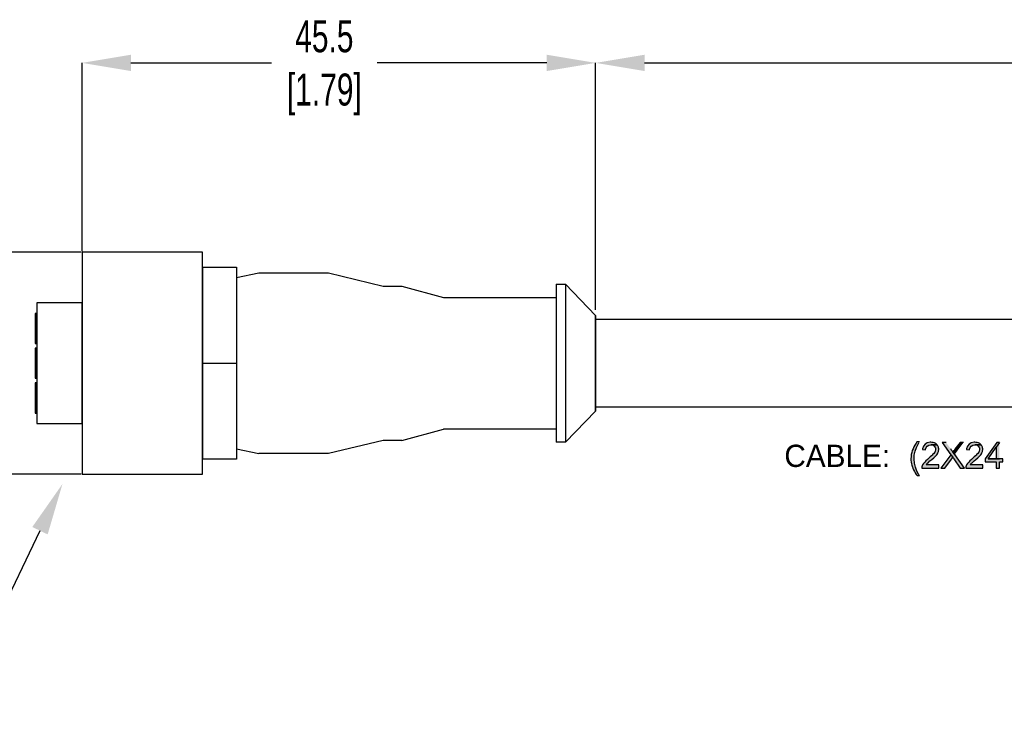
# Model space of a CAD drawing. Header units: millimetres. Extents: x 0 to 279, y 0 to 216.
# Tile 4 of 10: x 89 to 156, y 99 to 147. Entities that reach past the tile are written whole.
import ezdxf
from ezdxf import colors
from ezdxf.entities.mleader import LeaderData, LeaderLine
from ezdxf.math import Vec2, Vec3

# ---------------------------------------------------------------- set-up
doc = ezdxf.new("R2010")
doc.units = ezdxf.units.MM
doc.header["$PDSIZE"] = -1
doc.layers.add('DIMENSIONS', color=140, linetype='Continuous', lineweight=25)
doc.styles.add('SLDTEXTSTYLE0', font='TXT', dxfattribs={"width": 0.7})
doc.dimstyles.new('SLDDIMSTYLE1', dxfattribs={"dimtxt": 2.158008, "dimasz": 3.302, "dimexe": 0, "dimexo": 0.0625, "dimgap": 0.539502, "dimtad": 0, "dimtih": 1, "dimtoh": 1, "dimrnd": 1e-09, "dimzin": 12, "dimdsep": 46, "dimtxsty": 'SLDTEXTSTYLE0', "dimsah": 1, "dimcen": 0.09, "dimadec": 0, "dimazin": 3, "dimtfac": 1, "dimtofl": 0, "dimtmove": 0, "dimatfit": 3, "dimfxl": 0, "dimfrac": 2, "dimtolj": 1, "dimtzin": 12, "dimarcsym": 0})
doc.dimstyles.new('SLDDIMSTYLE3', dxfattribs={"dimtxt": 2.158008, "dimasz": 3.302, "dimexe": 0, "dimexo": 0.0625, "dimgap": 0.539502, "dimtad": 0, "dimtih": 1, "dimtoh": 1, "dimrnd": 1e-09, "dimzin": 4, "dimdsep": 46, "dimtxsty": 'SLDTEXTSTYLE0', "dimsah": 1, "dimcen": 0.09, "dimadec": 0, "dimazin": 1, "dimtfac": 1, "dimtofl": 0, "dimtmove": 0, "dimatfit": 3, "dimfxl": 0, "dimfrac": 2, "dimtolj": 1, "dimtzin": 12, "dimarcsym": 0})

# ---------------------------------------------------------------- blocks, each defined once
blk = doc.blocks.new('*D20')
at = {"layer": 'Defpoints', "color": 0}
for p in [(93.705, 130.946), (86.313, 115.96), (93.705, 115.96)]:
    blk.add_point(p, dxfattribs=at)
at = {"layer": 'DIMENSIONS', "color": 0, "lineweight": -2}
for p, q in [((93.642, 130.946), (86.313, 130.946)), ((86.313, 127.644), (86.313, 119.262)), ((93.642, 115.96), (86.313, 115.96)), ((86.313, 115.96), (86.313, 107.999)), ((86.313, 107.999), (83.011, 107.999))]:
    blk.add_line(p, q, dxfattribs=at)
at = {"layer": 'DIMENSIONS', "color": 0}
for points in [[(85.762, 127.644), (86.863, 127.644), (86.313, 130.946)], [(85.762, 119.262), (86.863, 119.262), (86.313, 115.96)]]:
    blk.add_solid(points, dxfattribs=at)
at = {"layer": 'DIMENSIONS', "color": 0, "insert": (79.324, 110.876), "char_height": 2.15801, "attachment_point": 2, "style": 'SLDTEXTSTYLE0'}
blk.add_mtext('\\A1;%%C14.3\\P[0.56]', dxfattribs=at)
blk = doc.blocks.new('*D22')
at = {"layer": 'Defpoints', "color": 0}
for p in [(93.705, 143.722), (93.705, 130.946), (128.364, 126.985)]:
    blk.add_point(p, dxfattribs=at)
at = {"layer": 'DIMENSIONS', "color": 0, "lineweight": -2}
for p, q in [((93.705, 131.009), (93.705, 143.722)), ((97.007, 143.722), (106.496, 143.722)), ((125.062, 143.722), (113.618, 143.722)), ((128.364, 127.048), (128.364, 143.722))]:
    blk.add_line(p, q, dxfattribs=at)
at = {"layer": 'DIMENSIONS', "color": 0}
for points in [[(97.007, 144.272), (97.007, 143.171), (93.705, 143.722)], [(125.062, 144.272), (125.062, 143.171), (128.364, 143.722)]]:
    blk.add_solid(points, dxfattribs=at)
at = {"layer": 'DIMENSIONS', "color": 0, "insert": (110.057, 146.599), "char_height": 2.158, "attachment_point": 2, "style": 'SLDTEXTSTYLE0'}
blk.add_mtext('\\A1;45.5\\P[1.79]', dxfattribs=at)
blk = doc.blocks.new('*D23')
at = {"layer": 'Defpoints', "color": 0}
for p in [(224.724, 143.722), (128.364, 127.038), (224.724, 126.431)]:
    blk.add_point(p, dxfattribs=at)
at = {"layer": 'DIMENSIONS', "color": 0, "lineweight": -2}
for p, q in [((128.364, 127.101), (128.364, 143.722)), ((131.666, 143.722), (176.485, 143.722)), ((221.422, 143.722), (188.642, 143.722)), ((224.724, 126.493), (224.724, 143.722))]:
    blk.add_line(p, q, dxfattribs=at)
at = {"layer": 'DIMENSIONS', "color": 0}
for points in [[(131.666, 144.272), (131.666, 143.171), (128.364, 143.722)], [(221.422, 144.272), (221.422, 143.171), (224.724, 143.722)]]:
    blk.add_solid(points, dxfattribs=at)
at = {"layer": 'DIMENSIONS', "color": 0, "insert": (182.564, 146.599), "char_height": 2.158, "attachment_point": 2, "style": 'SLDTEXTSTYLE0'}
blk.add_mtext('\\A1;10.0M\\P[32.8 FT]', dxfattribs=at)

msp = doc.modelspace()

# ---------------------------------------------------------------- hatches: boundary and pattern name
h = msp.add_hatch(color=256)
edge = h.paths.add_edge_path()
edge.add_spline(control_points=[(150.219, 118.136), (150.219, 118.136), (150.054, 118.136), (150.054, 118.136), (150.054, 118.136), (149.994, 118.046), (149.994, 118.046), (149.775, 117.712), (149.644, 117.418), (149.649, 117.011), (149.649, 117.011), (149.649, 116.906), (149.649, 116.906), (149.666, 116.715), (149.687, 116.622), (149.754, 116.441), (149.754, 116.441), (149.769, 116.396), (149.769, 116.396), (149.769, 116.396), (149.769, 116.366), (149.769, 116.366), (149.851, 116.209), (149.907, 116.097), (150.009, 115.946), (150.009, 115.946), (150.039, 115.901), (150.039, 115.901), (150.039, 115.901), (150.069, 115.871), (150.069, 115.871), (150.069, 115.871), (150.219, 115.871), (150.219, 115.871), (150.219, 115.871), (150.189, 115.916), (150.189, 115.916), (149.79, 116.59), (149.733, 117.351), (150.159, 118.031), (150.159, 118.031), (150.189, 118.091), (150.189, 118.091)], knot_values=[0, 0, 0, 0, 1, 1, 1, 2, 2, 2, 3, 3, 3, 4, 4, 4, 5, 5, 5, 6, 6, 6, 7, 7, 7, 8, 8, 8, 9, 9, 9, 10, 10, 10, 11, 11, 11, 12, 12, 12, 13, 13, 13, 14, 14, 14, 14], degree=3, periodic=0)
edge.add_line((150.189, 118.091), (150.219, 118.136))
h = msp.add_hatch(color=256)
edge = h.paths.add_edge_path()
edge.add_spline(control_points=[(151.419, 117.941), (151.419, 117.941), (150.984, 117.941), (150.984, 117.941), (150.984, 117.941), (151.059, 117.941), (151.059, 117.941), (151.059, 117.941), (151.149, 117.911), (151.149, 117.911), (151.149, 117.911), (151.209, 117.851), (151.209, 117.851), (151.209, 117.851), (151.224, 117.851), (151.224, 117.851), (151.224, 117.851), (151.254, 117.821), (151.254, 117.821), (151.254, 117.821), (151.269, 117.776), (151.269, 117.776), (151.269, 117.776), (151.299, 117.731), (151.299, 117.731), (151.299, 117.731), (151.299, 117.611), (151.299, 117.611), (151.3, 117.493), (151.222, 117.379), (151.134, 117.311), (151.134, 117.311), (151.074, 117.251), (151.074, 117.251), (151.074, 117.251), (151.044, 117.206), (151.044, 117.206), (150.805, 116.992), (150.486, 116.784), (150.384, 116.471), (150.384, 116.471), (150.384, 116.381), (150.384, 116.381), (150.384, 116.381), (151.524, 116.381), (151.524, 116.381), (151.524, 116.381), (151.524, 116.591), (151.524, 116.591), (151.524, 116.591), (150.684, 116.591), (150.684, 116.591), (150.684, 116.591), (150.699, 116.621), (150.699, 116.621), (150.699, 116.621), (150.729, 116.666), (150.729, 116.666), (150.729, 116.666), (150.774, 116.696), (150.774, 116.696), (150.774, 116.696), (150.774, 116.711), (150.774, 116.711), (150.774, 116.711), (150.804, 116.741), (150.804, 116.741), (150.98, 116.901), (151.14, 117.018), (151.314, 117.191), (151.314, 117.191), (151.344, 117.221), (151.344, 117.221), (151.344, 117.221), (151.359, 117.236), (151.359, 117.236), (151.359, 117.236), (151.389, 117.281), (151.389, 117.281), (151.48, 117.358), (151.44, 117.398), (151.494, 117.446), (151.494, 117.446), (151.509, 117.491), (151.509, 117.491), (151.509, 117.491), (151.509, 117.551), (151.509, 117.551), (151.547, 117.628), (151.51, 117.712), (151.509, 117.791), (151.509, 117.791), (151.494, 117.836), (151.494, 117.836), (151.494, 117.836), (151.464, 117.866), (151.464, 117.866), (151.464, 117.866), (151.449, 117.911), (151.449, 117.911)], knot_values=[0, 0, 0, 0, 1, 1, 1, 2, 2, 2, 3, 3, 3, 4, 4, 4, 5, 5, 5, 6, 6, 6, 7, 7, 7, 8, 8, 8, 9, 9, 9, 10, 10, 10, 11, 11, 11, 12, 12, 12, 13, 13, 13, 14, 14, 14, 15, 15, 15, 16, 16, 16, 17, 17, 17, 18, 18, 18, 19, 19, 19, 20, 20, 20, 21, 21, 21, 22, 22, 22, 23, 23, 23, 24, 24, 24, 25, 25, 25, 26, 26, 26, 27, 27, 27, 28, 28, 28, 29, 29, 29, 30, 30, 30, 31, 31, 31, 32, 32, 32, 33, 33, 33, 33], degree=3, periodic=0)
edge.add_line((151.449, 117.911), (151.419, 117.941))
h = msp.add_hatch(color=256)
edge = h.paths.add_edge_path()
edge.add_spline(control_points=[(150.984, 118.121), (150.984, 118.121), (150.939, 118.121), (150.939, 118.121), (150.656, 118.098), (150.479, 117.955), (150.429, 117.671), (150.429, 117.671), (150.429, 117.626), (150.429, 117.626), (150.429, 117.626), (150.639, 117.596), (150.639, 117.596), (150.639, 117.596), (150.639, 117.641), (150.639, 117.641), (150.677, 117.846), (150.771, 117.929), (150.984, 117.941), (150.984, 117.941), (151.419, 117.941), (151.419, 117.941), (151.419, 117.941), (151.374, 117.986), (151.374, 117.986), (151.325, 118.044), (151.163, 118.113), (151.089, 118.106), (151.089, 118.106), (151.044, 118.121), (151.044, 118.121)], knot_values=[0, 0, 0, 0, 1, 1, 1, 2, 2, 2, 3, 3, 3, 4, 4, 4, 5, 5, 5, 6, 6, 6, 7, 7, 7, 8, 8, 8, 9, 9, 9, 10, 10, 10, 10], degree=3, periodic=0)
edge.add_line((151.044, 118.121), (150.984, 118.121))
for points in [[(152.019, 118.106), (151.749, 118.106), (152.334, 117.281), (152.469, 117.116), (152.484, 117.071), (152.514, 117.041), (152.544, 116.996), (152.979, 116.381), (153.264, 116.381), (152.604, 117.296), (152.469, 117.461), (152.454, 117.491), (152.424, 117.536), (152.409, 117.566), (152.364, 117.611), (152.334, 117.671)], [(153.204, 118.106), (152.964, 118.106), (152.619, 117.656), (152.559, 117.566), (152.529, 117.536), (152.499, 117.491), (152.469, 117.461), (152.604, 117.296)], [(155.619, 118.106), (155.454, 118.106), (154.659, 116.996), (154.659, 116.801), (155.409, 116.801), (155.409, 116.381), (155.619, 116.381), (155.619, 116.801), (155.859, 116.801), (155.859, 116.996), (154.869, 116.996), (155.409, 117.776)], [(155.619, 118.106), (155.409, 117.776), (155.409, 116.996), (154.869, 116.996), (155.619, 116.996)], [(152.334, 117.281), (151.674, 116.381), (151.944, 116.381), (152.379, 116.981), (152.379, 116.996), (152.409, 117.026), (152.424, 117.056), (152.469, 117.116)]]:
    msp.add_hatch(color=256).paths.add_polyline_path(points)
h = msp.add_hatch(color=256)
edge = h.paths.add_edge_path()
edge.add_spline(control_points=[(154.389, 117.941), (154.389, 117.941), (153.954, 117.941), (153.954, 117.941), (153.954, 117.941), (154.029, 117.941), (154.029, 117.941), (154.029, 117.941), (154.119, 117.911), (154.119, 117.911), (154.119, 117.911), (154.179, 117.851), (154.179, 117.851), (154.179, 117.851), (154.194, 117.851), (154.194, 117.851), (154.194, 117.851), (154.224, 117.821), (154.224, 117.821), (154.224, 117.821), (154.239, 117.776), (154.239, 117.776), (154.239, 117.776), (154.269, 117.731), (154.269, 117.731), (154.269, 117.731), (154.269, 117.611), (154.269, 117.611), (154.27, 117.493), (154.192, 117.379), (154.104, 117.311), (154.104, 117.311), (154.044, 117.251), (154.044, 117.251), (154.044, 117.251), (154.014, 117.206), (154.014, 117.206), (153.775, 116.992), (153.456, 116.784), (153.354, 116.471), (153.354, 116.471), (153.354, 116.381), (153.354, 116.381), (153.354, 116.381), (154.494, 116.381), (154.494, 116.381), (154.494, 116.381), (154.494, 116.591), (154.494, 116.591), (154.494, 116.591), (153.654, 116.591), (153.654, 116.591), (153.654, 116.591), (153.669, 116.621), (153.669, 116.621), (153.669, 116.621), (153.699, 116.666), (153.699, 116.666), (153.699, 116.666), (153.744, 116.696), (153.744, 116.696), (153.744, 116.696), (153.744, 116.711), (153.744, 116.711), (153.744, 116.711), (153.774, 116.741), (153.774, 116.741), (153.95, 116.901), (154.11, 117.018), (154.284, 117.191), (154.284, 117.191), (154.314, 117.221), (154.314, 117.221), (154.314, 117.221), (154.329, 117.236), (154.329, 117.236), (154.329, 117.236), (154.359, 117.281), (154.359, 117.281), (154.45, 117.358), (154.41, 117.398), (154.464, 117.446), (154.464, 117.446), (154.479, 117.491), (154.479, 117.491), (154.479, 117.491), (154.479, 117.551), (154.479, 117.551), (154.517, 117.628), (154.48, 117.712), (154.479, 117.791), (154.479, 117.791), (154.464, 117.836), (154.464, 117.836), (154.464, 117.836), (154.434, 117.866), (154.434, 117.866), (154.434, 117.866), (154.419, 117.911), (154.419, 117.911)], knot_values=[0, 0, 0, 0, 1, 1, 1, 2, 2, 2, 3, 3, 3, 4, 4, 4, 5, 5, 5, 6, 6, 6, 7, 7, 7, 8, 8, 8, 9, 9, 9, 10, 10, 10, 11, 11, 11, 12, 12, 12, 13, 13, 13, 14, 14, 14, 15, 15, 15, 16, 16, 16, 17, 17, 17, 18, 18, 18, 19, 19, 19, 20, 20, 20, 21, 21, 21, 22, 22, 22, 23, 23, 23, 24, 24, 24, 25, 25, 25, 26, 26, 26, 27, 27, 27, 28, 28, 28, 29, 29, 29, 30, 30, 30, 31, 31, 31, 32, 32, 32, 33, 33, 33, 33], degree=3, periodic=0)
edge.add_line((154.419, 117.911), (154.389, 117.941))
h = msp.add_hatch(color=256)
edge = h.paths.add_edge_path()
edge.add_spline(control_points=[(153.954, 118.121), (153.954, 118.121), (153.909, 118.121), (153.909, 118.121), (153.626, 118.098), (153.449, 117.955), (153.399, 117.671), (153.399, 117.671), (153.399, 117.626), (153.399, 117.626), (153.399, 117.626), (153.609, 117.596), (153.609, 117.596), (153.609, 117.596), (153.609, 117.641), (153.609, 117.641), (153.647, 117.846), (153.741, 117.929), (153.954, 117.941), (153.954, 117.941), (154.389, 117.941), (154.389, 117.941), (154.389, 117.941), (154.344, 117.986), (154.344, 117.986), (154.295, 118.044), (154.133, 118.113), (154.059, 118.106), (154.059, 118.106), (154.014, 118.121), (154.014, 118.121)], knot_values=[0, 0, 0, 0, 1, 1, 1, 2, 2, 2, 3, 3, 3, 4, 4, 4, 5, 5, 5, 6, 6, 6, 7, 7, 7, 8, 8, 8, 9, 9, 9, 10, 10, 10, 10], degree=3, periodic=0)
edge.add_line((154.014, 118.121), (153.954, 118.121))

# ---------------------------------------------------------------- linework, layer by layer
at = {"color": 7}
for p, q in [((93.705, 130.946), (93.705, 115.96)), ((101.833, 130.946), (93.705, 130.946)), ((101.833, 115.96), (101.833, 130.946)), ((101.833, 129.93), (101.833, 116.976)), ((101.833, 129.93), (104.119, 129.93)), ((104.119, 129.93), (104.119, 116.976)), ((104.119, 129.232), (105.643, 129.549)), ((104.119, 129.232), (104.119, 117.675)), ((105.643, 129.549), (110.342, 129.549)), ((110.342, 129.549), (114.025, 128.66)), ((114.025, 128.66), (115.295, 128.66)), ((115.295, 128.66), (118.089, 127.898)), ((125.709, 128.787), (125.709, 118.119)), ((125.709, 128.787), (126.344, 128.787)), ((126.344, 128.787), (126.344, 118.119)), ((118.089, 127.898), (125.709, 127.898)), ((125.709, 127.898), (125.709, 119.008)), ((90.657, 127.517), (90.657, 119.389)), ((93.705, 127.517), (90.657, 127.517)), ((93.705, 119.389), (93.705, 127.517)), ((90.529, 126.819), (90.529, 124.787)), ((90.657, 126.819), (90.529, 126.819)), ((90.657, 124.787), (90.657, 126.819)), ((90.529, 124.787), (90.657, 124.787)), ((90.529, 124.469), (90.529, 122.437)), ((90.657, 124.469), (90.529, 124.469)), ((90.657, 122.437), (90.657, 124.469)), ((101.833, 123.453), (104.119, 123.453)), ((90.529, 122.437), (90.657, 122.437)), ((90.529, 122.12), (90.529, 120.088)), ((90.657, 122.12), (90.529, 122.12)), ((90.657, 120.088), (90.657, 122.12)), ((90.529, 120.088), (90.657, 120.088)), ((90.657, 119.389), (93.705, 119.389)), ((115.295, 118.246), (118.089, 119.008)), ((125.709, 119.008), (118.089, 119.008)), ((104.119, 117.675), (105.643, 117.357)), ((114.025, 118.246), (110.342, 117.357)), ((115.295, 118.246), (114.025, 118.246)), ((126.344, 118.119), (125.709, 118.119)), ((104.119, 116.976), (101.833, 116.976)), ((110.342, 117.357), (105.643, 117.357)), ((93.705, 115.96), (101.833, 115.96))]:
    msp.add_line(p, q, dxfattribs=at)
for p, q in [((128.364, 126.678), (126.344, 128.787)), ((128.364, 120.221), (128.364, 126.686)), ((128.364, 126.678), (128.364, 120.228)), ((128.364, 126.431), (161.124, 126.431)), ((174.204, 120.491), (128.364, 120.491)), ((126.344, 118.119), (128.364, 120.228))]:
    msp.add_line(p, q)
for points in [[(152.019, 118.106), (151.749, 118.106), (152.334, 117.281), (152.469, 117.116), (152.484, 117.071), (152.514, 117.041), (152.544, 116.996), (152.979, 116.381), (153.264, 116.381), (152.604, 117.296), (152.469, 117.461), (152.454, 117.491), (152.424, 117.536), (152.409, 117.566), (152.364, 117.611), (152.334, 117.671)], [(153.204, 118.106), (152.964, 118.106), (152.619, 117.656), (152.559, 117.566), (152.529, 117.536), (152.499, 117.491), (152.469, 117.461), (152.604, 117.296)], [(155.619, 118.106), (155.454, 118.106), (154.659, 116.996), (154.659, 116.801), (155.409, 116.801), (155.409, 116.381), (155.619, 116.381), (155.619, 116.801), (155.859, 116.801), (155.859, 116.996), (154.869, 116.996), (155.409, 117.776)], [(155.619, 118.106), (155.409, 117.776), (155.409, 116.996), (154.869, 116.996), (155.619, 116.996)], [(152.334, 117.281), (151.674, 116.381), (151.944, 116.381), (152.379, 116.981), (152.379, 116.996), (152.409, 117.026), (152.424, 117.056), (152.469, 117.116)]]:
    msp.add_lwpolyline(points)
for points, knots in [([(150.219, 118.136), (150.219, 118.136), (150.054, 118.136), (150.054, 118.136), (150.054, 118.136), (149.994, 118.046), (149.994, 118.046), (149.775, 117.712), (149.644, 117.418), (149.649, 117.011), (149.649, 117.011), (149.649, 116.906), (149.649, 116.906), (149.666, 116.715), (149.687, 116.622), (149.754, 116.441), (149.754, 116.441), (149.769, 116.396), (149.769, 116.396), (149.769, 116.396), (149.769, 116.366), (149.769, 116.366), (149.851, 116.209), (149.907, 116.097), (150.009, 115.946), (150.009, 115.946), (150.039, 115.901), (150.039, 115.901), (150.039, 115.901), (150.069, 115.871), (150.069, 115.871), (150.069, 115.871), (150.219, 115.871), (150.219, 115.871), (150.219, 115.871), (150.189, 115.916), (150.189, 115.916), (149.79, 116.59), (149.733, 117.351), (150.159, 118.031), (150.159, 118.031), (150.189, 118.091), (150.189, 118.091)], [0, 0, 0, 0, 1, 1, 1, 2, 2, 2, 3, 3, 3, 4, 4, 4, 5, 5, 5, 6, 6, 6, 7, 7, 7, 8, 8, 8, 9, 9, 9, 10, 10, 10, 11, 11, 11, 12, 12, 12, 13, 13, 13, 14, 14, 14, 14]), ([(151.419, 117.941), (151.419, 117.941), (150.984, 117.941), (150.984, 117.941), (150.984, 117.941), (151.059, 117.941), (151.059, 117.941), (151.059, 117.941), (151.149, 117.911), (151.149, 117.911), (151.149, 117.911), (151.209, 117.851), (151.209, 117.851), (151.209, 117.851), (151.224, 117.851), (151.224, 117.851), (151.224, 117.851), (151.254, 117.821), (151.254, 117.821), (151.254, 117.821), (151.269, 117.776), (151.269, 117.776), (151.269, 117.776), (151.299, 117.731), (151.299, 117.731), (151.299, 117.731), (151.299, 117.611), (151.299, 117.611), (151.3, 117.493), (151.222, 117.379), (151.134, 117.311), (151.134, 117.311), (151.074, 117.251), (151.074, 117.251), (151.074, 117.251), (151.044, 117.206), (151.044, 117.206), (150.805, 116.992), (150.486, 116.784), (150.384, 116.471), (150.384, 116.471), (150.384, 116.381), (150.384, 116.381), (150.384, 116.381), (151.524, 116.381), (151.524, 116.381), (151.524, 116.381), (151.524, 116.591), (151.524, 116.591), (151.524, 116.591), (150.684, 116.591), (150.684, 116.591), (150.684, 116.591), (150.699, 116.621), (150.699, 116.621), (150.699, 116.621), (150.729, 116.666), (150.729, 116.666), (150.729, 116.666), (150.774, 116.696), (150.774, 116.696), (150.774, 116.696), (150.774, 116.711), (150.774, 116.711), (150.774, 116.711), (150.804, 116.741), (150.804, 116.741), (150.98, 116.901), (151.14, 117.018), (151.314, 117.191), (151.314, 117.191), (151.344, 117.221), (151.344, 117.221), (151.344, 117.221), (151.359, 117.236), (151.359, 117.236), (151.359, 117.236), (151.389, 117.281), (151.389, 117.281), (151.48, 117.358), (151.44, 117.398), (151.494, 117.446), (151.494, 117.446), (151.509, 117.491), (151.509, 117.491), (151.509, 117.491), (151.509, 117.551), (151.509, 117.551), (151.547, 117.628), (151.51, 117.712), (151.509, 117.791), (151.509, 117.791), (151.494, 117.836), (151.494, 117.836), (151.494, 117.836), (151.464, 117.866), (151.464, 117.866), (151.464, 117.866), (151.449, 117.911), (151.449, 117.911)], [0, 0, 0, 0, 1, 1, 1, 2, 2, 2, 3, 3, 3, 4, 4, 4, 5, 5, 5, 6, 6, 6, 7, 7, 7, 8, 8, 8, 9, 9, 9, 10, 10, 10, 11, 11, 11, 12, 12, 12, 13, 13, 13, 14, 14, 14, 15, 15, 15, 16, 16, 16, 17, 17, 17, 18, 18, 18, 19, 19, 19, 20, 20, 20, 21, 21, 21, 22, 22, 22, 23, 23, 23, 24, 24, 24, 25, 25, 25, 26, 26, 26, 27, 27, 27, 28, 28, 28, 29, 29, 29, 30, 30, 30, 31, 31, 31, 32, 32, 32, 33, 33, 33, 33]), ([(150.984, 118.121), (150.984, 118.121), (150.939, 118.121), (150.939, 118.121), (150.656, 118.098), (150.479, 117.955), (150.429, 117.671), (150.429, 117.671), (150.429, 117.626), (150.429, 117.626), (150.429, 117.626), (150.639, 117.596), (150.639, 117.596), (150.639, 117.596), (150.639, 117.641), (150.639, 117.641), (150.677, 117.846), (150.771, 117.929), (150.984, 117.941), (150.984, 117.941), (151.419, 117.941), (151.419, 117.941), (151.419, 117.941), (151.374, 117.986), (151.374, 117.986), (151.325, 118.044), (151.163, 118.113), (151.089, 118.106), (151.089, 118.106), (151.044, 118.121), (151.044, 118.121)], [0, 0, 0, 0, 1, 1, 1, 2, 2, 2, 3, 3, 3, 4, 4, 4, 5, 5, 5, 6, 6, 6, 7, 7, 7, 8, 8, 8, 9, 9, 9, 10, 10, 10, 10]), ([(154.389, 117.941), (154.389, 117.941), (153.954, 117.941), (153.954, 117.941), (153.954, 117.941), (154.029, 117.941), (154.029, 117.941), (154.029, 117.941), (154.119, 117.911), (154.119, 117.911), (154.119, 117.911), (154.179, 117.851), (154.179, 117.851), (154.179, 117.851), (154.194, 117.851), (154.194, 117.851), (154.194, 117.851), (154.224, 117.821), (154.224, 117.821), (154.224, 117.821), (154.239, 117.776), (154.239, 117.776), (154.239, 117.776), (154.269, 117.731), (154.269, 117.731), (154.269, 117.731), (154.269, 117.611), (154.269, 117.611), (154.27, 117.493), (154.192, 117.379), (154.104, 117.311), (154.104, 117.311), (154.044, 117.251), (154.044, 117.251), (154.044, 117.251), (154.014, 117.206), (154.014, 117.206), (153.775, 116.992), (153.456, 116.784), (153.354, 116.471), (153.354, 116.471), (153.354, 116.381), (153.354, 116.381), (153.354, 116.381), (154.494, 116.381), (154.494, 116.381), (154.494, 116.381), (154.494, 116.591), (154.494, 116.591), (154.494, 116.591), (153.654, 116.591), (153.654, 116.591), (153.654, 116.591), (153.669, 116.621), (153.669, 116.621), (153.669, 116.621), (153.699, 116.666), (153.699, 116.666), (153.699, 116.666), (153.744, 116.696), (153.744, 116.696), (153.744, 116.696), (153.744, 116.711), (153.744, 116.711), (153.744, 116.711), (153.774, 116.741), (153.774, 116.741), (153.95, 116.901), (154.11, 117.018), (154.284, 117.191), (154.284, 117.191), (154.314, 117.221), (154.314, 117.221), (154.314, 117.221), (154.329, 117.236), (154.329, 117.236), (154.329, 117.236), (154.359, 117.281), (154.359, 117.281), (154.45, 117.358), (154.41, 117.398), (154.464, 117.446), (154.464, 117.446), (154.479, 117.491), (154.479, 117.491), (154.479, 117.491), (154.479, 117.551), (154.479, 117.551), (154.517, 117.628), (154.48, 117.712), (154.479, 117.791), (154.479, 117.791), (154.464, 117.836), (154.464, 117.836), (154.464, 117.836), (154.434, 117.866), (154.434, 117.866), (154.434, 117.866), (154.419, 117.911), (154.419, 117.911)], [0, 0, 0, 0, 1, 1, 1, 2, 2, 2, 3, 3, 3, 4, 4, 4, 5, 5, 5, 6, 6, 6, 7, 7, 7, 8, 8, 8, 9, 9, 9, 10, 10, 10, 11, 11, 11, 12, 12, 12, 13, 13, 13, 14, 14, 14, 15, 15, 15, 16, 16, 16, 17, 17, 17, 18, 18, 18, 19, 19, 19, 20, 20, 20, 21, 21, 21, 22, 22, 22, 23, 23, 23, 24, 24, 24, 25, 25, 25, 26, 26, 26, 27, 27, 27, 28, 28, 28, 29, 29, 29, 30, 30, 30, 31, 31, 31, 32, 32, 32, 33, 33, 33, 33]), ([(153.954, 118.121), (153.954, 118.121), (153.909, 118.121), (153.909, 118.121), (153.626, 118.098), (153.449, 117.955), (153.399, 117.671), (153.399, 117.671), (153.399, 117.626), (153.399, 117.626), (153.399, 117.626), (153.609, 117.596), (153.609, 117.596), (153.609, 117.596), (153.609, 117.641), (153.609, 117.641), (153.647, 117.846), (153.741, 117.929), (153.954, 117.941), (153.954, 117.941), (154.389, 117.941), (154.389, 117.941), (154.389, 117.941), (154.344, 117.986), (154.344, 117.986), (154.295, 118.044), (154.133, 118.113), (154.059, 118.106), (154.059, 118.106), (154.014, 118.121), (154.014, 118.121)], [0, 0, 0, 0, 1, 1, 1, 2, 2, 2, 3, 3, 3, 4, 4, 4, 5, 5, 5, 6, 6, 6, 7, 7, 7, 8, 8, 8, 9, 9, 9, 10, 10, 10, 10])]:
    msp.add_open_spline(points, degree=3, knots=knots)

# ---------------------------------------------------------------- texts
at = {"insert": (141.104, 117.953), "char_height": 1.5, "attachment_point": 1}
msp.add_mtext_dynamic_manual_height_columns('CABLE:', width=12.64199, gutter_width=14.111, heights=[0], dxfattribs=at)

# ---------------------------------------------------------------- dimensions: what is measured, and where the dimension line sits
at = {"layer": 'DIMENSIONS'}
for base, p1, p2, text, dimstyle, picture, middle in [((93.705, 143.722), (128.364, 126.985), (93.705, 130.946), '45.5\\P[1.79]', 'SLDDIMSTYLE3', '*D22', (110.057, 143.722)), ((224.724, 143.722), (128.364, 127.038), (224.724, 126.431), '10.0M\\P[32.8 FT]', 'SLDDIMSTYLE1', '*D23', (182.564, 143.722))]:
    dim = msp.add_linear_dim(base=base, p1=p1, p2=p2, text=text, dimstyle=dimstyle, dxfattribs=at)
    dim.commit()
    dim.dimension.update_dxf_attribs({"geometry": picture, "text_midpoint": middle, "dimtype": 160})
dim = msp.add_linear_dim(base=(86.313, 115.96), p1=(93.705, 130.946), p2=(93.705, 115.96), angle=90, text='%%C14.3\\P[0.56]', dimstyle='SLDDIMSTYLE3', dxfattribs=at)
dim.commit()
dim.dimension.update_dxf_attribs({"geometry": '*D20', "text_midpoint": (79.324, 107.999), "dimtype": 160})

# ---------------------------------------------------------------- leaders
ml = msp.add_multileader_mtext('Standard', dxfattribs=at)
ml.set_content('M12', color=256)
ml.set_leader_properties()
ml.build(insert=Vec2(0, 0))
ml.multileader.update_dxf_attribs({"text_left_attachment_type": 2, "text_right_attachment_type": 2, "dogleg_length": 3, "arrow_head_size": 3.5})
ctx = ml.context
ctx.base_point, ctx.char_height, ctx.arrow_head_size, ctx.plane_origin = Vec3(73.725, 100.775), 2, 3.5, Vec3(48.304, 69.132)
ctx.left_attachment, ctx.right_attachment, ctx.text_align_type = 2, 2, 2
notes = []
notes.append((ctx, [(0, (1, 1, 0), (85.392, 100.775), (-1, 0), 3, [(0, [(92.383, 115.304)], 0, [])])]))
ctx.mtext.insert, ctx.mtext.alignment, ctx.mtext.flow_direction = Vec3(80.392, 101.775), 3, 5
for ctx, leaders in notes:
    for number, flags, end, landing, length, lines in leaders:
        leader = LeaderData()
        leader.index, (leader.has_last_leader_line, leader.has_dogleg_vector, leader.attachment_direction) = number, flags
        leader.last_leader_point, leader.dogleg_vector, leader.dogleg_length = Vec3(end), Vec3(landing), length
        for number, points, colour, breaks in lines:
            line = LeaderLine()
            line.index, line.vertices, line.color, line.breaks = number, Vec3.list(points), colors.encode_raw_color(colour), breaks
            leader.lines.append(line)
        ctx.leaders.append(leader)

doc.saveas('drawing.dxf')
